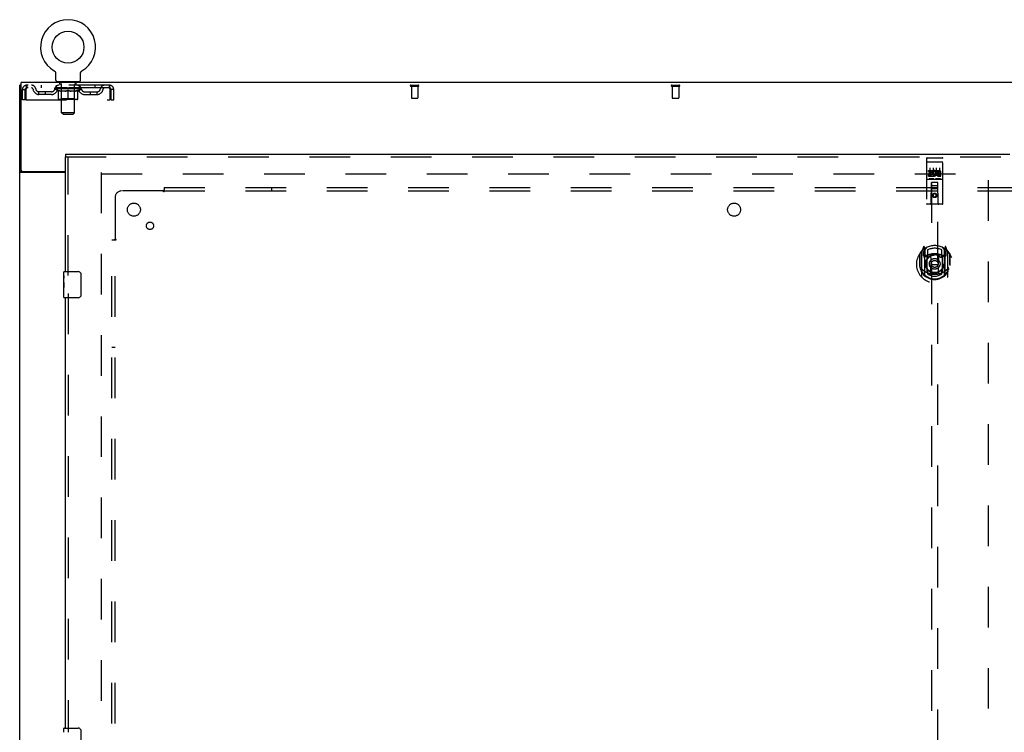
# Model space of a CAD drawing. Header units: inches. Extents: x 0 to 283, y 0 to 183.
# Tile 14 of 76: x 61 to 99, y 104 to 132. Entities that reach past the tile are written whole.
import ezdxf

# ---------------------------------------------------------------- set-up
doc = ezdxf.new("R2010")
doc.units = ezdxf.units.IN
doc.header["$LTSCALE"] = 15.583333
doc.header["$MEASUREMENT"] = 0
doc.linetypes.add('HIDDEN', pattern=[0.2, 0.1, -0.1])
doc.layers.get('0').update_dxf_attribs({"linetype": 'CONTINUOUS'})
for name, color, linetype in [('DEFAULT_2', 8, 'HIDDEN'), ('LEFTHAND_DOOR_ASSEMBLY', 7, 'CONTINUOUS'), ('SUBPANEL', 7, 'CONTINUOUS')]:
    doc.layers.add(name, color=color, linetype=linetype)

msp = doc.modelspace()

# ---------------------------------------------------------------- linework, layer by layer
at = {"color": 7, "linetype": 'Continuous'}
for p, q in [((62.543, 129.741), (62.543, 129.741)), ((62.543, 129.741), (62.546, 129.739)), ((62.546, 129.739), (62.549, 129.738)), ((62.549, 129.738), (62.551, 129.737)), ((62.551, 129.737), (62.554, 129.734)), ((62.554, 129.734), (62.558, 129.731)), ((62.558, 129.731), (62.561, 129.729)), ((62.561, 129.729), (62.564, 129.726)), ((62.564, 129.726), (62.567, 129.723)), ((62.567, 129.723), (62.57, 129.72)), ((62.57, 129.72), (62.573, 129.716)), ((62.573, 129.716), (62.576, 129.713)), ((62.576, 129.713), (62.579, 129.71)), ((62.579, 129.71), (62.581, 129.706)), ((62.581, 129.706), (62.584, 129.703)), ((62.584, 129.703), (62.586, 129.699)), ((62.586, 129.699), (62.588, 129.695)), ((62.588, 129.695), (62.591, 129.691)), ((62.591, 129.692), (62.593, 129.688)), ((62.592, 129.688), (62.594, 129.684)), ((62.594, 129.684), (62.596, 129.68)), ((62.596, 129.68), (62.598, 129.676)), ((62.598, 129.676), (62.599, 129.671)), ((62.605, 129.385), (62.605, 129.634)), ((63.555, 129.634), (63.555, 129.637)), ((63.555, 129.385), (63.555, 129.634)), ((63.559, 129.667), (63.561, 129.672)), ((63.561, 129.671), (63.562, 129.676)), ((63.562, 129.676), (63.564, 129.68)), ((63.564, 129.68), (63.565, 129.684)), ((63.565, 129.684), (63.567, 129.688)), ((63.567, 129.688), (63.569, 129.692)), ((63.569, 129.691), (63.571, 129.695)), ((63.571, 129.695), (63.573, 129.699)), ((63.573, 129.699), (63.576, 129.703)), ((63.576, 129.703), (63.578, 129.706)), ((63.578, 129.706), (63.581, 129.71)), ((63.581, 129.71), (63.583, 129.713)), ((63.583, 129.713), (63.586, 129.716)), ((63.586, 129.716), (63.589, 129.72)), ((63.589, 129.72), (63.592, 129.723)), ((63.592, 129.723), (63.595, 129.726)), ((63.595, 129.726), (63.599, 129.729)), ((63.599, 129.729), (63.602, 129.731)), ((63.602, 129.731), (63.605, 129.734)), ((63.605, 129.734), (63.609, 129.737)), ((63.609, 129.737), (63.61, 129.738)), ((63.609, 129.737), (63.61, 129.738)), ((63.61, 129.738), (63.613, 129.739)), ((63.613, 129.739), (63.616, 129.741)), ((63.616, 129.741), (63.616, 129.741)), ((61.278, 129.191), (61.226, 129.191)), ((62.642, 129.325), (62.642, 129.295)), ((63.517, 129.325), (62.642, 129.325)), ((63.517, 129.325), (63.517, 129.295)), ((61.33, 125.877), (61.226, 125.877))]:
    msp.add_line(p, q, dxfattribs=at)
at = {"color": 3, "linetype": 'Continuous'}
for p, q in [((61.226, 61.399), (61.226, 129.191)), ((61.278, 125.938), (61.278, 129.295)), ((138.924, 129.295), (61.278, 129.295)), ((62.976, 125.847), (61.266, 125.847)), ((61.338, 125.878), (62.976, 125.878))]:
    msp.add_line(p, q, dxfattribs=at)
at = {"color": 7, "linetype": 'Continuous'}
for points in [[(62.599, 129.672), (62.6, 129.667), (62.601, 129.663), (62.602, 129.659), (62.603, 129.655), (62.604, 129.65), (62.604, 129.646), (62.605, 129.642), (62.605, 129.637), (62.605, 129.634)], [(62.605, 129.642), (62.605, 129.637), (62.605, 129.634)], [(63.555, 129.637), (63.555, 129.642), (63.555, 129.646), (63.556, 129.65), (63.557, 129.655), (63.557, 129.659), (63.558, 129.663), (63.559, 129.667)], [(63.555, 129.637), (63.555, 129.642), (63.555, 129.646), (63.556, 129.65), (63.557, 129.655)], [(61.331, 125.873), (61.33, 125.874), (61.33, 125.876), (61.33, 125.877)], [(61.348, 125.847), (61.348, 125.848), (61.349, 125.849), (61.349, 125.851), (61.348, 125.852), (61.348, 125.854), (61.347, 125.855), (61.346, 125.857), (61.345, 125.859), (61.344, 125.86), (61.343, 125.861), (61.341, 125.863), (61.34, 125.864), (61.338, 125.865), (61.337, 125.866), (61.335, 125.868), (61.334, 125.869), (61.333, 125.87), (61.332, 125.872), (61.331, 125.873)]]:
    msp.add_lwpolyline(points, dxfattribs=at)
at = {"color": 3, "linetype": 'Continuous'}
for points in [[(61.246, 125.859), (61.243, 125.86), (61.24, 125.862), (61.237, 125.863), (61.235, 125.865), (61.233, 125.866), (61.231, 125.868), (61.229, 125.87), (61.228, 125.871), (61.227, 125.873), (61.226, 125.874), (61.226, 125.876), (61.226, 125.877)], [(61.266, 125.847), (61.265, 125.848), (61.263, 125.85), (61.26, 125.851), (61.258, 125.853), (61.255, 125.854), (61.252, 125.856), (61.246, 125.859)]]:
    msp.add_lwpolyline(points, dxfattribs=at)
at = {"color": 7, "linetype": 'Continuous'}
msp.add_circle((63.08, 130.649), 0.609, dxfattribs=at)
for centre, radius, start, end in [((63.08, 130.649), 1.054, 300.3993, 239.6007), ((62.665, 129.385), 0.06, 180, 270), ((63.495, 129.385), 0.06, 270, 360)]:
    msp.add_arc(centre, radius, start, end, dxfattribs=at)
at = {"color": 3, "linetype": 'Continuous'}
msp.add_arc((61.338, 125.938), 0.06, 180, 270, dxfattribs=at)
at = {"layer": 'DEFAULT_2', "color": 8, "linetype": 'HIDDEN'}
for p, q in [((62.549, 129.738), (62.551, 129.737)), ((61.497, 129.191), (61.497, 129.087)), ((64.663, 129.191), (61.497, 129.191)), ((64.663, 129.087), (61.497, 129.087)), ((62.049, 129.191), (62.049, 129.087)), ((62.574, 129.049), (62.574, 129.087)), ((62.701, 128.96), (62.574, 129.049)), ((63.586, 129.049), (62.574, 129.049)), ((62.581, 129.081), (62.581, 129.087)), ((62.588, 129.079), (62.588, 129.081)), ((62.588, 129.079), (63.571, 129.079)), ((62.595, 129.079), (62.595, 129.081)), ((62.596, 129.079), (62.596, 129.081)), ((62.604, 129.081), (62.604, 129.087)), ((62.617, 129.079), (62.617, 129.081)), ((62.619, 129.079), (62.619, 129.081)), ((62.641, 129.081), (62.641, 129.087)), ((62.642, 129.087), (62.642, 129.191)), ((62.653, 129.079), (62.653, 129.081)), ((62.655, 129.079), (62.655, 129.081)), ((62.818, 129.081), (62.657, 129.081)), ((62.692, 129.081), (62.692, 129.087)), ((62.693, 129.079), (62.693, 129.081)), ((62.694, 129.079), (62.694, 129.081)), ((62.696, 129.079), (62.696, 129.081)), ((62.702, 129.079), (62.702, 129.081)), ((62.702, 129.079), (62.702, 129.081)), ((62.705, 129.079), (62.705, 129.081)), ((62.707, 129.079), (62.707, 129.082)), ((62.711, 129.079), (62.711, 129.081)), ((62.722, 129.079), (62.722, 129.081)), ((62.735, 129.325), (62.735, 129.295)), ((62.737, 129.079), (62.737, 129.083)), ((62.737, 129.079), (62.737, 129.081)), ((62.753, 129.079), (62.753, 129.081)), ((62.754, 129.081), (62.754, 129.087)), ((62.762, 129.079), (62.762, 129.081)), ((62.765, 129.079), (62.765, 129.081)), ((62.77, 129.235), (62.77, 129.315)), ((62.773, 129.079), (62.773, 129.081)), ((62.839, 129.225), (62.78, 129.225)), ((62.782, 129.079), (62.782, 129.084)), ((62.794, 129.079), (62.794, 129.081)), ((62.797, 129.079), (62.797, 129.081)), ((62.818, 129.079), (62.818, 129.081)), ((62.872, 129.081), (62.822, 129.081)), ((62.827, 129.081), (62.827, 129.087)), ((62.83, 128.672), (62.83, 129.047)), ((62.831, 128.135), (62.831, 129.215)), ((62.832, 129.079), (62.832, 129.081)), ((62.836, 129.079), (62.836, 129.081)), ((62.841, 129.079), (62.841, 129.085)), ((62.844, 129.079), (62.844, 129.081)), ((62.853, 129.079), (62.853, 129.081)), ((62.872, 129.079), (62.872, 129.081)), ((62.932, 129.081), (62.885, 129.081)), ((62.901, 129.079), (62.901, 129.081)), ((62.907, 129.081), (62.907, 129.087)), ((62.91, 129.079), (62.91, 129.081)), ((62.912, 129.079), (62.912, 129.086)), ((62.914, 129.079), (62.914, 129.081)), ((62.92, 129.079), (62.92, 129.081)), ((62.932, 129.079), (62.932, 129.081)), ((62.996, 129.081), (62.953, 129.081)), ((62.963, 129.079), (62.963, 129.081)), ((62.988, 129.081), (63.08, 129.087)), ((62.992, 129.081), (62.992, 129.087)), ((62.992, 129.086), (62.992, 129.087)), ((62.992, 129.081), (62.992, 129.086)), ((62.992, 129.079), (62.992, 129.081)), ((62.995, 129.079), (62.995, 129.081)), ((62.996, 129.079), (62.996, 129.081)), ((62.997, 129.079), (62.997, 129.081)), ((63.063, 129.081), (63.025, 129.081)), ((63.029, 129.079), (63.029, 129.081)), ((63.063, 129.079), (63.063, 129.081)), ((63.078, 129.081), (63.078, 129.081)), ((63.078, 129.079), (63.078, 129.081)), ((63.078, 129.079), (63.078, 129.081)), ((63.08, 129.081), (63.08, 129.087)), ((63.082, 129.079), (63.082, 129.081)), ((63.082, 129.079), (63.082, 129.081)), ((63.082, 129.081), (63.082, 129.081)), ((63.083, 129.081), (63.135, 129.081)), ((63.096, 129.079), (63.096, 129.081)), ((63.109, 129.081), (63.109, 129.085)), ((63.109, 129.085), (63.171, 129.081)), ((63.126, 129.081), (63.126, 129.084)), ((63.131, 129.079), (63.131, 129.081)), ((63.163, 129.079), (63.163, 129.081)), ((63.163, 129.079), (63.163, 129.081)), ((63.163, 129.081), (63.207, 129.081)), ((63.164, 129.079), (63.164, 129.081)), ((63.167, 129.086), (63.168, 129.087)), ((63.167, 129.081), (63.167, 129.086)), ((63.167, 129.079), (63.167, 129.081)), ((63.168, 129.081), (63.168, 129.087)), ((63.196, 129.079), (63.196, 129.081)), ((63.228, 129.079), (63.228, 129.081)), ((63.228, 129.081), (63.275, 129.081)), ((63.24, 129.079), (63.24, 129.081)), ((63.246, 129.079), (63.246, 129.081)), ((63.248, 129.079), (63.248, 129.086)), ((63.25, 129.079), (63.25, 129.081)), ((63.253, 129.081), (63.253, 129.087)), ((63.259, 129.079), (63.259, 129.081)), ((63.288, 129.079), (63.288, 129.081)), ((63.288, 129.081), (63.337, 129.081)), ((63.307, 129.079), (63.307, 129.081)), ((63.316, 129.079), (63.316, 129.081)), ((63.319, 129.079), (63.319, 129.085)), ((63.38, 129.225), (63.321, 129.225)), ((63.324, 129.079), (63.324, 129.081)), ((63.327, 129.079), (63.327, 129.081)), ((63.329, 128.135), (63.329, 129.215)), ((63.33, 128.672), (63.33, 129.047)), ((63.333, 129.081), (63.333, 129.087)), ((63.341, 129.079), (63.341, 129.081)), ((63.341, 129.081), (63.502, 129.081)), ((63.363, 129.079), (63.363, 129.081)), ((63.365, 129.079), (63.365, 129.081)), ((63.378, 129.079), (63.378, 129.084)), ((63.387, 129.079), (63.387, 129.081)), ((63.39, 129.235), (63.39, 129.315)), ((63.394, 129.079), (63.394, 129.081)), ((63.397, 129.079), (63.397, 129.081)), ((63.405, 129.081), (63.405, 129.087)), ((63.406, 129.079), (63.406, 129.081)), ((63.423, 129.079), (63.423, 129.083)), ((63.423, 129.079), (63.423, 129.081)), ((63.425, 129.325), (63.425, 129.295)), ((63.437, 129.079), (63.437, 129.081)), ((63.449, 129.079), (63.449, 129.081)), ((63.452, 129.079), (63.452, 129.082)), ((63.455, 129.079), (63.455, 129.081)), ((63.458, 129.079), (63.458, 129.081)), ((63.458, 129.079), (63.458, 129.081)), ((63.459, 128.96), (63.586, 129.049)), ((63.463, 129.079), (63.463, 129.081)), ((63.466, 129.079), (63.466, 129.081)), ((63.466, 129.079), (63.466, 129.081)), ((63.468, 129.081), (63.468, 129.087)), ((63.504, 129.079), (63.504, 129.081)), ((63.507, 129.079), (63.507, 129.081)), ((63.517, 129.087), (63.517, 129.191)), ((63.518, 129.081), (63.518, 129.087)), ((63.541, 129.079), (63.541, 129.081)), ((63.542, 129.079), (63.542, 129.081)), ((63.555, 129.081), (63.555, 129.087)), ((63.564, 129.079), (63.564, 129.081)), ((63.564, 129.079), (63.564, 129.081)), ((63.571, 129.079), (63.571, 129.081)), ((63.578, 129.081), (63.578, 129.087)), ((63.586, 129.049), (63.586, 129.087)), ((64.111, 129.191), (64.111, 129.087)), ((64.663, 129.087), (64.663, 129.191)), ((64.696, 129.024), (64.691, 129.038)), ((76.216, 129.191), (76.5, 129.191)), ((76.216, 129.148), (76.5, 129.148)), ((76.234, 129.148), (76.234, 128.701)), ((76.482, 129.148), (76.482, 128.701)), ((86.216, 129.191), (86.5, 129.191)), ((86.216, 129.148), (86.5, 129.148)), ((86.234, 129.148), (86.234, 128.701)), ((86.482, 129.148), (86.482, 128.701)), ((61.33, 128.628), (61.33, 129.024)), ((61.33, 129.024), (61.434, 129.024)), ((61.434, 128.628), (61.434, 129.024)), ((61.464, 129.024), (61.464, 128.628)), ((61.965, 128.836), (61.965, 128.94)), ((62.448, 128.94), (61.965, 128.94)), ((62.448, 128.836), (61.965, 128.836)), ((62.215, 128.836), (62.215, 128.94)), ((62.701, 128.96), (62.709, 128.96)), ((62.709, 128.67), (62.709, 128.995)), ((62.83, 128.672), (62.798, 128.64)), ((62.967, 128.96), (62.823, 128.96)), ((63.33, 128.672), (62.83, 128.672)), ((63.08, 128.64), (63.08, 128.995)), ((63.336, 128.96), (63.193, 128.96)), ((63.33, 128.672), (63.362, 128.64)), ((63.45, 128.67), (63.45, 128.995)), ((63.45, 128.96), (63.459, 128.96)), ((63.711, 128.94), (64.194, 128.94)), ((63.711, 128.836), (64.194, 128.836)), ((63.944, 128.836), (63.944, 128.94)), ((64.194, 128.836), (64.194, 128.94)), ((64.696, 128.628), (64.696, 129.024)), ((64.726, 128.628), (64.726, 129.024)), ((64.83, 129.024), (64.726, 129.024)), ((64.83, 128.628), (64.83, 129.024)), ((76.244, 128.691), (76.472, 128.691)), ((86.244, 128.691), (86.472, 128.691)), ((61.434, 128.628), (61.33, 128.628)), ((61.464, 128.628), (64.696, 128.628)), ((63.421, 128.64), (62.739, 128.64)), ((64.726, 128.628), (64.83, 128.628)), ((62.891, 128.075), (62.831, 128.135)), ((63.329, 128.135), (62.831, 128.135)), ((62.891, 128.075), (63.269, 128.075)), ((63.269, 128.075), (63.329, 128.135)), ((64.351, 125.847), (64.351, 64.743)), ((64.365, 125.795), (98.455, 125.795)), ((98.351, 64.774), (98.351, 125.816))]:
    msp.add_line(p, q, dxfattribs=at)
for points in [[(61.497, 129.191), (61.494, 129.189), (61.492, 129.186), (61.49, 129.181), (61.487, 129.174), (61.485, 129.165), (61.483, 129.154), (61.48, 129.142), (61.478, 129.128), (61.476, 129.112), (61.473, 129.096), (61.471, 129.079), (61.468, 129.061), (61.466, 129.042), (61.464, 129.024)], [(61.497, 129.087), (61.494, 129.086), (61.492, 129.085), (61.49, 129.083), (61.487, 129.08), (61.485, 129.077), (61.483, 129.073), (61.48, 129.068), (61.478, 129.063), (61.476, 129.057), (61.473, 129.051), (61.471, 129.044), (61.468, 129.038), (61.464, 129.024)], [(64.696, 129.024), (64.693, 129.042), (64.691, 129.061), (64.689, 129.079), (64.686, 129.096), (64.684, 129.112), (64.682, 129.128), (64.679, 129.142), (64.677, 129.154), (64.675, 129.165), (64.672, 129.174), (64.67, 129.181), (64.667, 129.186), (64.665, 129.189), (64.663, 129.191)], [(64.691, 129.038), (64.689, 129.044), (64.686, 129.051), (64.684, 129.057), (64.682, 129.063), (64.679, 129.068), (64.677, 129.073), (64.675, 129.077), (64.672, 129.08), (64.67, 129.083), (64.667, 129.085), (64.665, 129.086), (64.663, 129.087)], [(62.709, 128.995), (62.73, 128.987), (62.75, 128.98), (62.77, 128.973), (62.79, 128.968), (62.81, 128.964), (62.829, 128.96)], [(62.823, 128.96), (62.804, 128.964), (62.786, 128.968), (62.767, 128.974), (62.748, 128.98), (62.729, 128.986), (62.709, 128.994)], [(62.959, 128.96), (62.979, 128.964), (62.999, 128.968), (63.019, 128.974), (63.039, 128.98), (63.059, 128.987), (63.08, 128.995)], [(63.08, 128.994), (63.06, 128.986), (63.041, 128.979), (63.022, 128.973), (63.004, 128.968), (62.985, 128.964), (62.967, 128.96)], [(63.08, 128.995), (63.101, 128.987), (63.121, 128.98), (63.141, 128.974), (63.161, 128.968), (63.181, 128.964), (63.2, 128.96)], [(63.193, 128.96), (63.174, 128.964), (63.155, 128.968), (63.137, 128.973), (63.118, 128.979), (63.099, 128.986), (63.08, 128.994)], [(63.33, 128.96), (63.35, 128.964), (63.37, 128.968), (63.39, 128.973), (63.41, 128.98), (63.43, 128.987), (63.45, 128.995)], [(63.45, 128.994), (63.431, 128.986), (63.411, 128.979), (63.392, 128.973), (63.374, 128.968), (63.355, 128.964), (63.336, 128.96)]]:
    msp.add_lwpolyline(points, dxfattribs=at)
for centre, radius, start, end in [((61.497, 129.024), 0.167, 90, 180), ((61.497, 129.024), 0.063, 90, 180), ((61.676, 129.024), 0.167, 8.0716, 90), ((61.677, 129.024), 0.0625, 7.9863, 90), ((61.965, 129.065), 0.125, 188.0716, 270), ((62.448, 129.065), 0.125, 270, 351.9284), ((62.737, 129.024), 0.167, 90, 171.9284), ((62.737, 129.024), 0.0625, 90, 172.0137), ((62.76, 129.315), 0.01, 0, 90), ((62.78, 129.235), 0.01, 180, 270), ((62.798, 129.047), 0.0318, 0, 90), ((62.821, 129.215), 0.01, 0, 90), ((63.339, 129.215), 0.01, 90, 180), ((63.362, 129.047), 0.0318, 90, 180), ((63.38, 129.235), 0.01, 270, 360), ((63.4, 129.315), 0.01, 90, 180), ((63.422, 129.024), 0.167, 8.0716, 90), ((63.423, 129.024), 0.0625, 7.9863, 90), ((63.711, 129.065), 0.125, 188.0716, 270), ((64.194, 129.065), 0.125, 270, 351.9284), ((64.483, 129.024), 0.167, 90, 171.9284), ((64.483, 129.024), 0.0625, 90, 172.0137), ((64.663, 129.024), 0.167, 0, 90), ((64.663, 129.024), 0.063, 0, 90), ((76.216, 129.169), 0.0215, 90, 270), ((76.5, 129.169), 0.0215, 270, 90), ((86.216, 129.169), 0.0215, 90, 270), ((86.5, 129.169), 0.0215, 270, 90), ((61.965, 129.065), 0.229, 187.9863, 270), ((62.448, 129.065), 0.229, 270, 352.0137), ((62.739, 128.67), 0.0296, 180, 270), ((63.421, 128.67), 0.0296, 270, 360), ((63.711, 129.065), 0.229, 187.9863, 270), ((64.194, 129.065), 0.229, 270, 352.0137), ((76.244, 128.701), 0.01, 180, 270), ((76.472, 128.701), 0.01, 270, 360), ((86.244, 128.701), 0.01, 180, 270), ((86.472, 128.701), 0.01, 270, 360)]:
    msp.add_arc(centre, radius, start, end, dxfattribs=at)
for centre, major_axis, ratio, start_param, end_param in [((63.08, 129.087), (0.506, 0.005), 0.05963, 2.96643, 3.140963), ((62.558, 129.077), (0.158, 0), 0.060556, 0.430652, 1.470503), ((63.08, 129.087), (0.506, 0), 0.060556, -3.141593, -2.96706), ((62.558, 129.072), (0.158, 0.002), 0.05963, 1.376596, 1.469874), ((63.08, 129.087), (0.506, 0.011), 0.05688, 2.791345, 2.965878), ((62.538, 129.077), (0.158, 0.002), 0.05963, 0.25549, 1.295341), ((62.593, 129.077), (0.158, -0.002), 0.05963, 0.605815, 1.645666), ((63.08, 129.087), (0.506, -0.005), 0.05963, -2.96643, -2.791898), ((62.593, 129.072), (0.158, 0), 0.060556, 1.551758, 1.645036), ((62.538, 129.072), (0.158, 0.003), 0.05688, 1.20151, 1.294789), ((62.594, 129.073), (0.131, 0.001), 0.05963, 1.065228, 1.614276), ((62.578, 129.073), (0.131, 0.003), 0.05688, 0.890143, 1.43919), ((62.625, 129.073), (0.131, 0), 0.060556, 1.240391, 1.789438), ((63.08, 129.087), (0.506, 0.015), 0.052395, 2.616403, 2.790936), ((62.535, 129.077), (0.158, 0.003), 0.05688, 0.080405, 1.120256), ((62.643, 129.077), (0.158, -0.003), 0.05688, 0.7809, 1.820751), ((63.08, 129.087), (0.506, -0.011), 0.05688, -2.791345, -2.616812), ((62.643, 129.072), (0.158, -0.002), 0.05963, 1.72692, 1.820198), ((62.535, 129.072), (0.158, 0.005), 0.052395, 1.026568, 1.119847), ((62.578, 129.073), (0.131, 0.004), 0.052395, 0.715201, 1.264248), ((62.669, 129.073), (0.131, -0.001), 0.05963, 1.415553, 1.9646), ((63.08, 129.087), (0.506, 0.02), 0.046319, 2.441654, 2.616187), ((62.706, 129.077), (0.158, -0.005), 0.052395, 0.955842, 1.995693), ((62.549, 129.077), (0.158, 0.005), 0.052395, -0.094537, 0.945314), ((63.08, 129.087), (0.506, -0.015), 0.052395, -2.616403, -2.44187), ((62.706, 129.072), (0.158, -0.003), 0.05688, 1.902006, 1.995284), ((62.549, 129.072), (0.158, 0.006), 0.046319, 0.851819, 0.945098), ((62.592, 129.073), (0.131, 0.005), 0.046319, 0.540452, 1.089499), ((62.726, 129.073), (0.131, -0.003), 0.05688, 1.590638, 2.139686), ((63.08, 129.087), (0.506, 0.024), 0.038841, 2.267123, 2.441656), ((62.781, 129.077), (0.158, -0.006), 0.046319, 1.130591, 2.170442), ((62.579, 129.077), (0.158, 0.006), 0.046319, -0.269286, 0.770565), ((63.08, 129.087), (0.506, -0.02), 0.046319, -2.441654, -2.267121), ((62.781, 129.072), (0.158, -0.005), 0.052395, 2.076947, 2.170226), ((62.579, 129.072), (0.158, 0.007), 0.038841, 0.677289, 0.770567), ((62.622, 129.073), (0.131, 0.006), 0.038841, 0.365921, 0.914969), ((62.793, 129.073), (0.131, -0.004), 0.052395, 1.76558, 2.314627), ((63.08, 129.087), (0.506, 0.027), 0.030195, 2.09281, 2.267343), ((62.865, 129.077), (0.158, -0.007), 0.038841, 1.305122, 2.344973), ((62.623, 129.077), (0.158, 0.007), 0.038841, -0.443817, 0.596034), ((63.08, 129.087), (0.506, -0.024), 0.038841, -2.267123, -2.092591), ((62.865, 129.072), (0.158, -0.006), 0.046319, 2.251696, 2.344975), ((62.623, 129.072), (0.158, 0.008), 0.030195, 0.502975, 0.596254), ((62.665, 129.073), (0.131, 0.007), 0.030195, 0.191608, 0.740655), ((62.87, 129.073), (0.131, -0.005), 0.046319, 1.940329, 2.489376), ((62.682, 129.077), (0.158, 0.008), 0.030195, -0.61813, 0.421721), ((63.08, 129.087), (0.506, 0.029), 0.020645, 1.918687, 2.09322), ((62.955, 129.077), (0.158, -0.008), 0.030195, 1.479435, 2.519286), ((63.08, 129.087), (0.506, -0.027), 0.030195, -2.09281, -1.918277), ((62.955, 129.072), (0.158, -0.007), 0.038841, 2.426227, 2.519505), ((62.682, 129.072), (0.158, 0.009), 0.020645, 0.328852, 0.422131), ((62.721, 129.073), (0.131, 0.007), 0.020645, 0.017485, 0.566532), ((62.952, 129.073), (0.131, -0.006), 0.038841, 2.11486, 2.663907), ((62.753, 129.077), (0.158, 0.009), 0.020645, -0.792253, 0.247598), ((63.08, 129.087), (0.506, 0.03), 0.010478, 1.744704, 1.919237), ((63.049, 129.077), (0.158, -0.009), 0.020645, 1.653558, 2.693409), ((63.08, 129.087), (0.506, -0.029), 0.020645, -1.918687, -1.744154), ((63.049, 129.072), (0.158, -0.008), 0.030195, 2.60054, 2.693819), ((62.753, 129.072), (0.158, 0.009), 0.010478, 0.154869, 0.248148), ((62.788, 129.073), (0.131, 0.008), 0.010478, 6.126688, 6.675735), ((63.039, 129.073), (0.131, -0.007), 0.030195, 2.289173, 2.83822), ((62.834, 129.077), (0.158, 0.009), 0.010478, -0.966236, -0.000846), ((63.144, 129.077), (0.158, -0.009), 0.010478, 1.827541, 2.867392), ((63.08, 129.087), (0.506, -0.03), 0.010478, -1.744704, -1.563007), ((63.144, 129.072), (0.158, -0.009), 0.020645, 2.774664, 2.867942), ((63.127, 129.073), (0.131, -0.007), 0.020645, 2.463296, 3.012344), ((63.015, 129.077), (0.158, 0.009), 0.010478, 0.274201, 1.314052), ((62.946, 129.073), (0.131, 0.008), 0.010478, -0.000483, 0.504314), ((62.922, 129.072), (0.158, 0.009), 0.010478, 0.099668, 0.192946), ((63.08, 129.087), (0.506, 0.03), 0.010478, -1.571421, -1.396888), ((63.213, 129.073), (0.131, -0.008), 0.010478, 2.637279, 3.14189), ((63.237, 129.072), (0.158, -0.009), 0.010478, 2.74231, 2.948646), ((63.11, 129.077), (0.158, 0.009), 0.020645, 0.448184, 1.488034), ((63.033, 129.073), (0.131, 0.007), 0.020645, 0.129249, 0.678296), ((63.015, 129.072), (0.158, 0.009), 0.020645, 0.273651, 0.366929), ((63.326, 129.077), (0.158, -0.009), 0.010478, -3.140747, -2.175357), ((63.08, 129.087), (0.506, 0.029), 0.020645, -1.397439, -1.222906), ((63.08, 129.087), (0.506, -0.03), 0.010478, 1.222355, 1.396888), ((63.204, 129.077), (0.158, 0.008), 0.030195, 0.622307, 1.662158), ((63.121, 129.073), (0.131, 0.007), 0.030195, 0.303372, 0.852419), ((63.371, 129.073), (0.131, -0.008), 0.010478, 2.749043, 3.29809), ((63.406, 129.077), (0.158, -0.009), 0.020645, 2.893995, 3.933846), ((63.11, 129.072), (0.158, 0.008), 0.030195, 0.447774, 0.541052), ((63.406, 129.072), (0.158, -0.009), 0.010478, 2.893445, 2.986723), ((63.08, 129.087), (0.506, 0.027), 0.030195, -1.223315, -1.048783), ((63.08, 129.087), (0.506, -0.029), 0.020645, 1.048373, 1.222906), ((63.295, 129.077), (0.158, 0.007), 0.038841, 0.79662, 1.836471), ((63.207, 129.073), (0.131, 0.006), 0.038841, 0.477686, 1.026733), ((63.438, 129.073), (0.131, -0.007), 0.020645, 2.57506, 3.124108), ((63.477, 129.077), (0.158, -0.008), 0.030195, 2.719872, 3.759723), ((63.378, 129.077), (0.158, 0.006), 0.046319, 0.971151, 2.011002), ((63.204, 129.072), (0.158, 0.007), 0.038841, 0.622087, 0.715366), ((63.477, 129.072), (0.158, -0.009), 0.020645, 2.719462, 2.812741), ((63.08, 129.087), (0.506, 0.024), 0.038841, -1.049002, -0.874469), ((63.08, 129.087), (0.506, -0.027), 0.030195, 0.87425, 1.048783), ((63.29, 129.073), (0.131, 0.005), 0.046319, 0.652216, 1.201263), ((63.453, 129.077), (0.158, 0.005), 0.052395, 1.1459, 2.185751), ((63.494, 129.073), (0.131, -0.007), 0.030195, 2.400937, 2.949985), ((63.536, 129.077), (0.158, -0.007), 0.038841, 2.545558, 3.585409), ((63.366, 129.073), (0.131, 0.004), 0.052395, 0.826965, 1.376012), ((63.295, 129.072), (0.158, 0.006), 0.046319, 0.796618, 0.889896), ((63.536, 129.072), (0.158, -0.008), 0.030195, 2.545339, 2.638617), ((63.516, 129.077), (0.158, 0.003), 0.05688, 1.320842, 2.360692), ((63.08, 129.087), (0.506, 0.02), 0.046319, -0.874471, -0.699939), ((63.08, 129.087), (0.506, -0.024), 0.038841, 0.699936, 0.874469), ((63.581, 129.077), (0.158, -0.006), 0.046319, 2.371028, 3.410879), ((63.538, 129.073), (0.131, -0.006), 0.038841, 2.226624, 2.775671), ((63.567, 129.077), (0.158, 0.002), 0.05963, 1.495927, 2.535778), ((63.434, 129.073), (0.131, 0.003), 0.05688, 1.001907, 1.550954), ((63.611, 129.077), (0.158, -0.005), 0.052395, 2.196279, 3.23613), ((63.567, 129.073), (0.131, -0.005), 0.046319, 2.052093, 2.601141), ((63.378, 129.072), (0.158, 0.005), 0.052395, 0.971367, 1.064645), ((63.602, 129.077), (0.158, 0), 0.060556, 1.671089, 2.71094), ((63.581, 129.072), (0.158, -0.007), 0.038841, 2.371026, 2.464304), ((63.624, 129.077), (0.158, -0.003), 0.05688, 2.021337, 3.061188), ((63.08, 129.087), (0.506, 0.015), 0.052395, -0.699723, -0.52519), ((63.08, 129.087), (0.506, -0.02), 0.046319, 0.525406, 0.699939), ((63.621, 129.077), (0.158, -0.002), 0.05963, 1.846251, 2.886102), ((63.491, 129.073), (0.131, 0.001), 0.05963, 1.176993, 1.72604), ((63.582, 129.073), (0.131, -0.004), 0.052395, 1.877344, 2.426392), ((63.535, 129.073), (0.131, 0), 0.060556, 1.352155, 1.901202), ((63.581, 129.073), (0.131, -0.003), 0.05688, 1.702402, 2.25145), ((63.566, 129.073), (0.131, -0.001), 0.05963, 1.527317, 2.076364), ((63.453, 129.072), (0.158, 0.003), 0.05688, 1.146309, 1.239587), ((63.611, 129.072), (0.158, -0.006), 0.046319, 2.196495, 2.289773), ((63.08, 129.087), (0.506, 0.011), 0.05688, -0.524781, -0.350248), ((63.08, 129.087), (0.506, -0.015), 0.052395, 0.350657, 0.52519), ((63.516, 129.072), (0.158, 0.002), 0.05963, 1.321394, 1.414673), ((63.624, 129.072), (0.158, -0.005), 0.052395, 2.021746, 2.115024), ((63.08, 129.087), (0.506, 0.005), 0.05963, -0.349695, -0.175162), ((63.08, 129.087), (0.506, -0.011), 0.05688, 0.175715, 0.350248), ((63.567, 129.072), (0.158, 0), 0.060556, 1.496556, 1.589835), ((63.621, 129.072), (0.158, -0.003), 0.05688, 1.846804, 1.940083), ((63.602, 129.072), (0.158, -0.002), 0.05963, 1.671719, 1.764997), ((63.08, 129.087), (0.506, 0), 0.060556, -0.174533, 0), ((63.08, 129.087), (0.506, -0.005), 0.05963, 0.000629, 0.175162)]:
    msp.add_ellipse(centre, major_axis=major_axis, ratio=ratio, start_param=start_param, end_param=end_param, dxfattribs=at)
at = {"layer": 'LEFTHAND_DOOR_ASSEMBLY', "color": 7, "linetype": 'Continuous'}
for p, q in [((62.976, 126.545), (62.976, 126.441)), ((62.916, 121.884), (62.916, 122.03)), ((62.916, 121.626), (62.916, 121.883)), ((62.931, 122.045), (63.471, 122.045)), ((63.571, 121.945), (63.571, 121.145)), ((62.921, 121.827), (62.916, 121.827)), ((62.916, 121.66), (62.923, 121.66)), ((62.916, 121.06), (62.916, 121.623)), ((62.917, 121.597), (62.916, 121.597)), ((62.923, 121.66), (62.923, 121.796)), ((62.916, 121.465), (62.922, 121.465)), ((62.916, 121.429), (62.923, 121.429)), ((62.916, 121.366), (62.923, 121.366)), ((62.916, 121.199), (62.923, 121.199)), ((62.923, 121.199), (62.923, 121.429)), ((63.471, 121.045), (62.931, 121.045)), ((62.916, 104.384), (62.916, 104.53)), ((62.931, 104.545), (63.471, 104.545)), ((63.571, 104.445), (63.571, 103.645))]:
    msp.add_line(p, q, dxfattribs=at)
at = {"layer": 'LEFTHAND_DOOR_ASSEMBLY', "color": 3, "linetype": 'Continuous'}
for p, q in [((62.976, 126.545), (99.163, 126.545)), ((62.976, 122.045), (62.976, 126.441)), ((62.976, 104.545), (62.976, 121.045))]:
    msp.add_line(p, q, dxfattribs=at)
at = {"layer": 'LEFTHAND_DOOR_ASSEMBLY', "color": 8, "linetype": 'HIDDEN'}
for p, q in [((62.976, 126.441), (99.163, 126.441)), ((63.08, 121.89), (63.08, 126.441)), ((96.006, 126.412), (96.571, 126.412)), ((95.976, 126.382), (95.976, 124.657)), ((95.992, 126.253), (95.992, 126.253)), ((95.993, 126.253), (95.992, 126.253)), ((95.994, 126.253), (95.993, 126.253)), ((95.995, 126.254), (95.994, 126.253)), ((95.995, 126.254), (95.995, 126.254)), ((95.996, 126.254), (95.995, 126.254)), ((95.997, 126.254), (95.996, 126.254)), ((95.998, 126.254), (95.997, 126.254)), ((95.999, 126.254), (95.998, 126.254)), ((96, 126.254), (95.999, 126.254)), ((96, 126.254), (96, 126.254)), ((96.001, 126.254), (96, 126.254)), ((96.002, 126.254), (96.001, 126.254)), ((96.003, 126.254), (96.002, 126.254)), ((96.004, 126.254), (96.003, 126.254)), ((96.005, 126.254), (96.004, 126.254)), ((96.005, 126.254), (96.005, 126.254)), ((96.005, 126.254), (96.571, 126.254)), ((96.101, 126.021), (96.101, 125.715)), ((96.226, 126.021), (96.226, 125.715)), ((96.351, 126.021), (96.351, 125.715)), ((96.476, 126.021), (96.476, 125.715)), ((96.571, 126.254), (96.572, 126.254)), ((96.572, 126.254), (96.572, 126.254)), ((96.572, 126.254), (96.573, 126.254)), ((96.573, 126.254), (96.574, 126.254)), ((96.574, 126.254), (96.575, 126.254)), ((96.575, 126.254), (96.576, 126.254)), ((96.576, 126.254), (96.577, 126.254)), ((96.577, 126.254), (96.577, 126.254)), ((96.577, 126.254), (96.578, 126.254)), ((96.578, 126.254), (96.579, 126.254)), ((96.579, 126.254), (96.58, 126.254)), ((96.58, 126.254), (96.581, 126.254)), ((96.581, 126.254), (96.581, 126.254)), ((96.581, 126.254), (96.582, 126.253)), ((96.582, 126.253), (96.583, 126.253)), ((96.583, 126.253), (96.584, 126.253)), ((96.601, 124.657), (96.601, 126.382)), ((96.056, 125.877), (96.056, 125.919)), ((96.056, 125.919), (96.213, 125.919)), ((96.056, 125.877), (96.17, 125.877)), ((96.056, 125.706), (96.056, 125.748)), ((96.056, 125.748), (96.17, 125.748)), ((96.056, 125.706), (96.213, 125.706)), ((96.078, 125.792), (96.078, 125.834)), ((96.078, 125.834), (96.17, 125.834)), ((96.078, 125.792), (96.17, 125.792)), ((96.17, 125.834), (96.17, 125.877)), ((96.17, 125.748), (96.17, 125.792)), ((96.213, 125.742), (96.213, 125.919)), ((96.213, 125.742), (96.226, 125.76)), ((96.213, 125.706), (96.213, 125.718)), ((96.216, 125.717), (96.213, 125.718)), ((96.237, 125.871), (96.22, 125.91)), ((96.369, 125.877), (96.369, 125.919)), ((96.369, 125.919), (96.461, 125.919)), ((96.369, 125.877), (96.461, 125.877)), ((96.429, 125.792), (96.475, 125.792)), ((96.433, 125.833), (96.461, 125.833)), ((96.433, 125.748), (96.525, 125.748)), ((96.433, 125.706), (96.525, 125.706)), ((96.525, 125.706), (96.525, 125.748)), ((96.006, 125.584), (96.571, 125.584)), ((96.249, 125.6), (96.077, 125.6)), ((96.158, 124.657), (96.162, 125.467)), ((96.163, 125.467), (96.162, 125.467)), ((96.163, 125.467), (96.163, 97.465)), ((96.413, 125.467), (96.163, 125.467)), ((96.203, 125.342), (96.373, 125.342)), ((96.499, 125.6), (96.327, 125.6)), ((96.413, 97.465), (96.413, 125.467)), ((96.415, 125.467), (96.413, 125.467)), ((96.418, 124.657), (96.415, 125.467)), ((96.416, 125.217), (96.161, 125.217)), ((96.288, 125.039), (96.226, 125.003)), ((96.226, 125.003), (96.226, 124.931)), ((96.226, 125.003), (96.236, 124.997)), ((96.226, 124.931), (96.236, 124.936)), ((96.226, 124.931), (96.288, 124.895)), ((96.288, 125.027), (96.236, 124.997)), ((96.236, 124.997), (96.236, 124.936)), ((96.236, 124.936), (96.288, 124.906)), ((96.288, 125.039), (96.288, 125.027)), ((96.351, 125.003), (96.288, 125.039)), ((96.341, 124.997), (96.288, 125.027)), ((96.288, 124.906), (96.341, 124.936)), ((96.288, 124.895), (96.351, 124.931)), ((96.288, 124.895), (96.288, 124.906)), ((96.351, 125.003), (96.341, 124.997)), ((96.341, 124.936), (96.341, 124.997)), ((96.351, 124.931), (96.341, 124.936)), ((96.351, 124.931), (96.351, 125.003)), ((96.571, 124.627), (96.006, 124.627)), ((95.706, 122.711), (95.706, 122.323)), ((95.713, 122.734), (95.713, 122.276)), ((95.788, 122.807), (95.788, 121.839)), ((95.863, 122.993), (95.793, 122.817)), ((95.846, 122.802), (95.846, 122.652)), ((95.913, 122.802), (95.846, 122.802)), ((95.846, 122.652), (95.906, 122.652)), ((95.854, 122.794), (95.884, 122.749)), ((95.884, 122.913), (95.884, 122.913)), ((95.884, 122.913), (95.884, 122.913)), ((95.885, 122.913), (95.884, 122.913)), ((95.906, 122.909), (95.892, 122.99)), ((95.906, 121.893), (95.906, 122.909)), ((95.913, 122.862), (95.983, 122.971)), ((95.913, 121.918), (95.913, 122.921)), ((95.916, 122.896), (95.916, 122.689)), ((96.006, 122.651), (95.933, 122.651)), ((95.936, 122.669), (96.002, 122.669)), ((96.006, 122.01), (96.006, 122.641)), ((96.013, 122.874), (96.013, 122.622)), ((96.125, 122.667), (96.156, 122.323)), ((96.451, 122.667), (96.421, 122.323)), ((96.563, 122.622), (96.563, 122.874)), ((96.643, 122.651), (96.571, 122.651)), ((96.571, 122.641), (96.571, 122.01)), ((96.575, 122.669), (96.641, 122.669)), ((96.593, 122.971), (96.663, 122.862)), ((96.661, 122.689), (96.661, 122.896)), ((96.663, 121.918), (96.663, 122.921)), ((96.731, 122.802), (96.663, 122.802)), ((96.685, 122.99), (96.671, 122.909)), ((96.671, 122.909), (96.671, 121.893)), ((96.671, 122.652), (96.731, 122.652)), ((96.692, 122.913), (96.688, 122.916)), ((96.693, 122.749), (96.722, 122.794)), ((96.784, 122.817), (96.714, 122.993)), ((96.731, 122.652), (96.731, 122.802)), ((96.788, 121.839), (96.788, 122.807)), ((96.863, 122.734), (96.863, 122.276)), ((96.871, 122.323), (96.871, 122.711)), ((95.706, 122.323), (95.721, 122.323)), ((95.713, 122.276), (95.713, 122.274)), ((96.126, 121.984), (96.156, 122.323)), ((96.156, 122.323), (96.421, 122.323)), ((96.451, 121.984), (96.421, 122.323)), ((96.871, 122.323), (96.856, 122.323)), ((96.863, 122.276), (96.863, 122.274)), ((96.013, 122.06), (96.013, 121.958)), ((96.563, 121.958), (96.563, 122.06)), ((63.08, 121.2), (63.08, 104.39))]:
    msp.add_line(p, q, dxfattribs=at)
for points in [[(95.992, 126.253), (95.991, 126.253), (95.991, 126.253), (95.991, 126.253), (95.99, 126.253), (95.99, 126.253), (95.989, 126.253), (95.989, 126.253), (95.989, 126.253), (95.988, 126.253), (95.988, 126.253), (95.988, 126.253), (95.987, 126.252), (95.987, 126.252), (95.987, 126.252), (95.986, 126.252), (95.986, 126.252), (95.986, 126.252), (95.985, 126.252), (95.985, 126.252), (95.985, 126.252), (95.985, 126.252), (95.984, 126.252), (95.984, 126.252), (95.984, 126.252), (95.983, 126.252), (95.983, 126.251), (95.983, 126.251), (95.983, 126.251), (95.982, 126.251), (95.982, 126.251), (95.982, 126.251), (95.982, 126.251), (95.981, 126.251), (95.981, 126.251), (95.981, 126.251), (95.981, 126.251), (95.98, 126.251), (95.98, 126.25), (95.98, 126.25), (95.98, 126.25), (95.98, 126.25), (95.979, 126.25), (95.979, 126.25), (95.979, 126.25), (95.979, 126.25), (95.979, 126.25), (95.978, 126.25), (95.978, 126.25), (95.978, 126.249), (95.978, 126.249), (95.978, 126.249), (95.978, 126.249), (95.977, 126.249), (95.977, 126.249), (95.977, 126.249), (95.977, 126.249), (95.977, 126.249), (95.977, 126.249), (95.977, 126.248), (95.977, 126.248), (95.977, 126.248), (95.976, 126.248), (95.976, 126.248), (95.976, 126.248), (95.976, 126.248), (95.976, 126.248), (95.976, 126.248), (95.976, 126.248), (95.976, 126.247), (95.976, 126.247), (95.976, 126.247), (95.976, 126.247), (95.976, 126.247), (95.976, 126.247), (95.976, 126.247), (95.976, 126.247), (95.976, 126.247)], [(96.584, 126.253), (96.585, 126.253), (96.585, 126.253), (96.585, 126.253), (96.586, 126.253), (96.586, 126.253), (96.586, 126.253), (96.587, 126.253), (96.587, 126.253), (96.587, 126.253), (96.588, 126.253), (96.588, 126.253), (96.588, 126.253), (96.589, 126.253), (96.589, 126.252), (96.589, 126.252), (96.59, 126.252), (96.59, 126.252), (96.59, 126.252), (96.591, 126.252), (96.591, 126.252), (96.591, 126.252), (96.592, 126.252), (96.592, 126.252), (96.592, 126.252), (96.593, 126.252), (96.593, 126.252), (96.593, 126.252), (96.593, 126.251), (96.594, 126.251), (96.594, 126.251), (96.594, 126.251), (96.594, 126.251), (96.595, 126.251), (96.595, 126.251), (96.595, 126.251), (96.595, 126.251), (96.596, 126.251), (96.596, 126.251), (96.596, 126.251), (96.596, 126.25), (96.597, 126.25), (96.597, 126.25), (96.597, 126.25), (96.597, 126.25), (96.597, 126.25), (96.598, 126.25), (96.598, 126.25), (96.598, 126.25), (96.598, 126.25), (96.598, 126.25), (96.598, 126.249), (96.599, 126.249), (96.599, 126.249), (96.599, 126.249), (96.599, 126.249), (96.599, 126.249), (96.599, 126.249), (96.599, 126.249), (96.6, 126.249), (96.6, 126.249), (96.6, 126.248), (96.6, 126.248), (96.6, 126.248), (96.6, 126.248), (96.6, 126.248), (96.6, 126.248), (96.6, 126.248), (96.6, 126.248), (96.6, 126.248), (96.601, 126.248), (96.601, 126.247), (96.601, 126.247), (96.601, 126.247), (96.601, 126.247), (96.601, 126.247), (96.601, 126.247), (96.601, 126.247), (96.601, 126.247), (96.601, 126.247)], [(96.077, 125.6), (96.077, 125.6), (96.077, 125.6), (96.077, 125.6), (96.077, 125.6), (96.076, 125.6), (96.076, 125.6), (96.076, 125.6), (96.076, 125.6), (96.076, 125.6), (96.075, 125.6), (96.075, 125.6), (96.075, 125.6), (96.075, 125.6), (96.075, 125.6), (96.075, 125.6), (96.074, 125.6), (96.074, 125.6), (96.074, 125.6), (96.074, 125.6), (96.074, 125.6), (96.074, 125.6), (96.073, 125.6), (96.073, 125.6), (96.073, 125.6), (96.073, 125.6), (96.073, 125.6), (96.073, 125.601), (96.073, 125.601), (96.073, 125.601), (96.072, 125.601), (96.072, 125.601), (96.072, 125.601), (96.072, 125.601), (96.072, 125.601), (96.072, 125.601), (96.072, 125.601), (96.072, 125.601), (96.072, 125.601), (96.071, 125.601), (96.071, 125.601), (96.071, 125.601), (96.071, 125.601), (96.071, 125.601), (96.071, 125.601), (96.071, 125.601), (96.071, 125.601)], [(96.256, 125.601), (96.256, 125.601), (96.256, 125.601), (96.256, 125.601), (96.255, 125.601), (96.255, 125.601), (96.255, 125.601), (96.255, 125.601), (96.255, 125.601), (96.255, 125.601), (96.255, 125.601), (96.255, 125.601), (96.255, 125.601), (96.254, 125.601), (96.254, 125.601), (96.254, 125.601), (96.254, 125.601), (96.254, 125.601), (96.254, 125.601), (96.254, 125.601), (96.254, 125.6), (96.253, 125.6), (96.253, 125.6), (96.253, 125.6), (96.253, 125.6), (96.253, 125.6), (96.253, 125.6), (96.253, 125.6), (96.252, 125.6), (96.252, 125.6), (96.252, 125.6), (96.252, 125.6), (96.252, 125.6), (96.252, 125.6), (96.252, 125.6), (96.251, 125.6), (96.251, 125.6), (96.251, 125.6), (96.251, 125.6), (96.251, 125.6), (96.25, 125.6), (96.25, 125.6), (96.25, 125.6), (96.25, 125.6), (96.25, 125.6), (96.249, 125.6)], [(96.327, 125.6), (96.327, 125.6), (96.327, 125.6), (96.327, 125.6), (96.327, 125.6), (96.326, 125.6), (96.326, 125.6), (96.326, 125.6), (96.326, 125.6), (96.326, 125.6), (96.325, 125.6), (96.325, 125.6), (96.325, 125.6), (96.325, 125.6), (96.325, 125.6), (96.325, 125.6), (96.324, 125.6), (96.324, 125.6), (96.324, 125.6), (96.324, 125.6), (96.324, 125.6), (96.324, 125.6), (96.323, 125.6), (96.323, 125.6), (96.323, 125.6), (96.323, 125.6), (96.323, 125.6), (96.323, 125.601), (96.323, 125.601), (96.323, 125.601), (96.322, 125.601), (96.322, 125.601), (96.322, 125.601), (96.322, 125.601), (96.322, 125.601), (96.322, 125.601), (96.322, 125.601), (96.322, 125.601), (96.322, 125.601), (96.321, 125.601), (96.321, 125.601), (96.321, 125.601), (96.321, 125.601), (96.321, 125.601), (96.321, 125.601), (96.321, 125.601), (96.321, 125.601)], [(96.506, 125.601), (96.506, 125.601), (96.506, 125.601), (96.506, 125.601), (96.505, 125.601), (96.505, 125.601), (96.505, 125.601), (96.505, 125.601), (96.505, 125.601), (96.505, 125.601), (96.505, 125.601), (96.505, 125.601), (96.505, 125.601), (96.504, 125.601), (96.504, 125.601), (96.504, 125.601), (96.504, 125.601), (96.504, 125.601), (96.504, 125.601), (96.504, 125.601), (96.504, 125.6), (96.504, 125.6), (96.503, 125.6), (96.503, 125.6), (96.503, 125.6), (96.503, 125.6), (96.503, 125.6), (96.503, 125.6), (96.502, 125.6), (96.502, 125.6), (96.502, 125.6), (96.502, 125.6), (96.502, 125.6), (96.502, 125.6), (96.502, 125.6), (96.501, 125.6), (96.501, 125.6), (96.501, 125.6), (96.501, 125.6), (96.501, 125.6), (96.5, 125.6), (96.5, 125.6), (96.5, 125.6), (96.5, 125.6), (96.5, 125.6), (96.499, 125.6)], [(95.756, 122.21), (95.759, 122.204), (95.762, 122.199), (95.765, 122.195), (95.768, 122.19), (95.771, 122.185), (95.773, 122.181), (95.776, 122.177), (95.779, 122.173), (95.781, 122.17), (95.784, 122.166), (95.786, 122.162), (95.788, 122.159), (95.791, 122.156), (95.793, 122.153), (95.795, 122.15), (95.798, 122.147), (95.8, 122.144), (95.802, 122.142), (95.804, 122.139), (95.806, 122.137), (95.808, 122.134), (95.81, 122.132), (95.812, 122.13), (95.814, 122.128), (95.816, 122.126), (95.818, 122.124), (95.819, 122.122), (95.821, 122.12), (95.823, 122.118), (95.824, 122.117), (95.826, 122.115), (95.828, 122.114), (95.829, 122.112), (95.831, 122.111), (95.832, 122.109), (95.834, 122.108)], [(96.476, 121.966), (96.471, 121.965), (96.465, 121.963), (96.46, 121.962), (96.455, 121.961), (96.449, 121.959), (96.444, 121.958), (96.438, 121.957), (96.433, 121.956), (96.427, 121.954), (96.422, 121.953), (96.416, 121.952), (96.411, 121.951), (96.405, 121.95), (96.4, 121.949), (96.394, 121.949), (96.389, 121.948), (96.383, 121.947), (96.378, 121.946), (96.372, 121.946), (96.366, 121.945), (96.361, 121.944), (96.355, 121.944), (96.35, 121.943), (96.344, 121.943), (96.339, 121.942), (96.333, 121.942), (96.327, 121.942), (96.322, 121.941), (96.316, 121.941), (96.311, 121.941), (96.305, 121.941), (96.299, 121.941), (96.294, 121.941), (96.288, 121.941), (96.283, 121.941), (96.277, 121.941), (96.271, 121.941), (96.266, 121.941), (96.26, 121.941), (96.255, 121.941), (96.249, 121.942), (96.244, 121.942), (96.238, 121.942), (96.232, 121.943), (96.227, 121.943), (96.221, 121.944), (96.216, 121.944), (96.21, 121.945), (96.205, 121.946), (96.199, 121.946), (96.193, 121.947), (96.188, 121.948), (96.182, 121.949), (96.177, 121.949), (96.171, 121.95), (96.166, 121.951), (96.16, 121.952), (96.155, 121.953), (96.149, 121.954), (96.144, 121.956), (96.138, 121.957), (96.133, 121.958), (96.127, 121.959), (96.122, 121.961), (96.117, 121.962), (96.111, 121.963), (96.106, 121.965), (96.1, 121.966)], [(96.743, 122.108), (96.744, 122.109), (96.746, 122.111), (96.747, 122.112), (96.749, 122.114), (96.75, 122.115), (96.752, 122.117), (96.754, 122.118), (96.755, 122.12), (96.757, 122.122), (96.759, 122.124), (96.761, 122.126), (96.763, 122.128), (96.765, 122.13), (96.767, 122.132), (96.769, 122.134), (96.771, 122.137), (96.773, 122.139), (96.775, 122.142), (96.777, 122.144), (96.779, 122.147), (96.781, 122.15), (96.783, 122.153), (96.786, 122.156), (96.788, 122.159), (96.79, 122.162), (96.793, 122.166), (96.795, 122.169), (96.798, 122.173), (96.801, 122.177), (96.803, 122.181), (96.806, 122.185), (96.809, 122.19), (96.812, 122.194), (96.815, 122.199), (96.818, 122.204), (96.821, 122.21)]]:
    msp.add_lwpolyline(points, dxfattribs=at)
at = {"layer": 'LEFTHAND_DOOR_ASSEMBLY', "color": 7, "linetype": 'Continuous'}
for points in [[(62.916, 121.884), (62.916, 121.88), (62.916, 121.876), (62.917, 121.87), (62.918, 121.857)], [(63.564, 121.981), (63.566, 121.975), (63.568, 121.969), (63.569, 121.963), (63.57, 121.957), (63.57, 121.951), (63.571, 121.945)], [(62.916, 121.626), (62.916, 121.618), (62.916, 121.609), (62.917, 121.599)], [(62.917, 121.599), (62.92, 121.565), (62.921, 121.553), (62.922, 121.541), (62.922, 121.528), (62.923, 121.515), (62.923, 121.503), (62.923, 121.49), (62.922, 121.477), (62.922, 121.464), (62.921, 121.452), (62.92, 121.44)], [(62.918, 121.857), (62.919, 121.849), (62.92, 121.841), (62.921, 121.833)], [(62.921, 121.833), (62.922, 121.824), (62.922, 121.815), (62.923, 121.805), (62.923, 121.796)], [(63.571, 121.145), (63.57, 121.138), (63.57, 121.132), (63.569, 121.126), (63.568, 121.12), (63.566, 121.114), (63.564, 121.108)], [(63.564, 104.481), (63.566, 104.475), (63.568, 104.469), (63.569, 104.463), (63.57, 104.457), (63.57, 104.451), (63.571, 104.445)]]:
    msp.add_lwpolyline(points, dxfattribs=at)
at = {"layer": 'LEFTHAND_DOOR_ASSEMBLY', "color": 8, "linetype": 'HIDDEN'}
for centre, radius in [((96.288, 124.967), 0.085), ((96.288, 124.967), 0.0845), ((96.288, 122.341), 0.35), ((96.288, 122.341), 0.335), ((96.288, 122.341), 0.205), ((96.288, 122.341), 0.133)]:
    msp.add_circle(centre, radius, dxfattribs=at)
for centre, radius, start, end in [((96.006, 126.382), 0.03, 90, 180), ((96.571, 126.382), 0.03, 0, 90), ((96.262, 125.813), 0.107, 244.2636, 113.4027), ((96.262, 125.813), 0.0639, 234.8895, 113.4026), ((96.433, 125.769), 0.0635, 90, 270), ((96.433, 125.77), 0.0219, 100.307, 270), ((96.461, 125.855), 0.0644, 282.2995, 90.0775), ((96.461, 125.855), 0.0219, 269.9011, 90), ((96.006, 125.554), 0.03, 90, 180), ((96.203, 125.427), 0.04, 90, 180), ((96.203, 125.382), 0.04, 180, 270), ((96.373, 125.427), 0.04, 0, 90), ((96.373, 125.382), 0.04, 270, 360), ((96.571, 125.554), 0.03, 0, 90), ((96.006, 124.657), 0.03, 180, 270), ((96.128, 124.657), 0.03, 270, 360), ((96.448, 124.657), 0.03, 180, 270), ((96.571, 124.657), 0.03, 270, 360), ((96.288, 122.341), 0.7, 35.2961, 144.7039), ((95.877, 122.987), 0.015, 10, 158.1959), ((96.7, 122.987), 0.015, 21.8041, 170), ((96.288, 122.323), 0.7, 125.5126, 54.4874), ((95.733, 122.734), 0.02, 144.7039, 180), ((95.803, 122.807), 0.015, 135.0748, 180), ((95.858, 122.797), 0.005, 90, 212.6792), ((96.288, 122.011), 0.7, 53.2319, 126.7681), ((95.893, 122.877), 0.02, 0, 125.5126), ((95.896, 122.896), 0.02, 0, 125.2543), ((95.725, 122.647), 0.188, 0, 32.6792), ((95.933, 122.921), 0.02, 121.4688, 179.9992), ((95.933, 122.671), 0.02, 180, 270), ((95.936, 122.689), 0.02, 180, 270), ((96.002, 122.689), 0.02, 270, 293.464), ((96.021, 122.641), 0.015, 112.9863, 180), ((96.288, 122.029), 0.7, 66.536, 113.464), ((96.288, 122.341), 0.6, 62.7204, 117.2796), ((96.288, 122.341), 0.343, 48.8739, 131.1261), ((96.105, 122.665), 0.02, 5.0796, 105.6131), ((96.471, 122.665), 0.02, 74.3869, 174.9204), ((96.556, 122.641), 0.015, 0, 67.0137), ((96.575, 122.689), 0.02, 246.536, 270), ((96.641, 122.689), 0.02, 270, 360), ((96.643, 122.671), 0.02, 270, 360), ((96.643, 122.921), 0.02, 0, 58.5295), ((96.681, 122.896), 0.02, 54.7457, 180), ((96.683, 122.877), 0.02, 54.4874, 180), ((96.851, 122.647), 0.188, 147.3208, 180), ((96.718, 122.797), 0.005, 327.3208, 90), ((96.773, 122.807), 0.015, 0, 44.9252), ((96.843, 122.734), 0.02, 0, 35.2961), ((96.288, 122.326), 0.583, 180.2464, 359.7536), ((95.733, 122.276), 0.02, 180, 187.6622), ((96.288, 122.351), 0.58, 187.6622, 352.3378), ((96.043, 122.622), 0.03, 180, 311.1261), ((96.533, 122.622), 0.03, 228.8739, 360), ((96.843, 122.276), 0.02, 352.3378, 360), ((96.288, 122.641), 0.7, 229.529, 310.471), ((95.921, 121.893), 0.015, 180, 229.6413), ((95.933, 121.918), 0.02, 180, 230.6594), ((96.021, 122.01), 0.015, 180, 247.0137), ((96.043, 122.06), 0.03, 48.8739, 180), ((96.288, 122.351), 0.48, 235.0461, 304.9539), ((96.288, 122.341), 0.343, 228.8739, 311.1261), ((96.106, 121.986), 0.02, 254.4248, 354.9204), ((96.471, 121.986), 0.02, 185.0796, 285.5752), ((96.533, 122.06), 0.03, 0, 131.1261), ((96.556, 122.01), 0.015, 292.9863, 360), ((96.643, 121.918), 0.02, 309.3378, 359.9984), ((96.656, 121.893), 0.015, 310.3587, 360), ((95.803, 121.839), 0.015, 180, 224.9252), ((96.773, 121.839), 0.015, 315.0748, 360)]:
    msp.add_arc(centre, radius, start, end, dxfattribs=at)
at = {"layer": 'LEFTHAND_DOOR_ASSEMBLY', "color": 7, "linetype": 'Continuous'}
for centre, radius, start, end in [((62.931, 122.03), 0.015, 90, 180), ((63.471, 121.945), 0.1, 21.1999, 90), ((62.931, 121.06), 0.015, 180, 270), ((63.471, 121.145), 0.1, 270, 338.7946), ((62.931, 104.53), 0.015, 90, 180), ((63.471, 104.445), 0.1, 21.1999, 90)]:
    msp.add_arc(centre, radius, start, end, dxfattribs=at)
msp.add_ellipse((63.179, 121.46), major_axis=(0.263, 0), ratio=0.432808, start_param=3.141593, end_param=3.321581, dxfattribs=at)
at = {"layer": 'SUBPANEL', "color": 8, "linetype": 'HIDDEN'}
for p, q in [((64.882, 124.888), (64.882, 123.299)), ((66.722, 125.138), (65.132, 125.138)), ((66.74, 125.157), (66.733, 125.15)), ((66.757, 125.263), (66.757, 125.177)), ((66.757, 125.263), (133.445, 125.263)), ((66.757, 125.097), (66.757, 125.177)), ((66.757, 125.138), (133.445, 125.138)), ((70.882, 125.138), (70.882, 125.263)), ((64.757, 67.326), (64.757, 123.263)), ((64.757, 123.263), (64.843, 123.263)), ((64.843, 123.263), (64.923, 123.263)), ((64.882, 67.326), (64.882, 123.263)), ((64.882, 119.138), (64.757, 119.138))]:
    msp.add_line(p, q, dxfattribs=at)
for points in [[(66.733, 125.15), (66.731, 125.148), (66.729, 125.146), (66.727, 125.144), (66.725, 125.142), (66.723, 125.14), (66.722, 125.138)], [(66.735, 125.119), (66.732, 125.124), (66.73, 125.126), (66.729, 125.128), (66.728, 125.131), (66.726, 125.133), (66.725, 125.135), (66.723, 125.137), (66.722, 125.138)], [(66.757, 125.097), (66.755, 125.098), (66.753, 125.099), (66.752, 125.1), (66.75, 125.101), (66.749, 125.102), (66.747, 125.103), (66.746, 125.104), (66.744, 125.106), (66.743, 125.107), (66.741, 125.109), (66.74, 125.111), (66.739, 125.113), (66.737, 125.115), (66.736, 125.117), (66.735, 125.119)], [(66.757, 125.177), (66.755, 125.174), (66.753, 125.172), (66.752, 125.17), (66.75, 125.168), (66.748, 125.166), (66.747, 125.164), (66.745, 125.162), (66.743, 125.16), (66.742, 125.159), (66.74, 125.157)], [(64.843, 123.263), (64.846, 123.265), (64.848, 123.267), (64.85, 123.269), (64.853, 123.27), (64.855, 123.272), (64.856, 123.274), (64.858, 123.275), (64.86, 123.277), (64.862, 123.279), (64.863, 123.28), (64.868, 123.286)], [(64.868, 123.286), (64.87, 123.288), (64.872, 123.29), (64.875, 123.292), (64.877, 123.294), (64.879, 123.295), (64.88, 123.297), (64.882, 123.299)], [(64.897, 123.288), (64.894, 123.29), (64.892, 123.291), (64.89, 123.293), (64.888, 123.294), (64.886, 123.296), (64.884, 123.297), (64.882, 123.299)], [(64.923, 123.263), (64.922, 123.265), (64.921, 123.267), (64.921, 123.268), (64.92, 123.27), (64.919, 123.272), (64.917, 123.273), (64.916, 123.275), (64.915, 123.276), (64.913, 123.278), (64.911, 123.279), (64.909, 123.28), (64.908, 123.282), (64.906, 123.283), (64.904, 123.284), (64.901, 123.286), (64.897, 123.288)]]:
    msp.add_lwpolyline(points, dxfattribs=at)
for centre, radius in [((65.601, 124.42), 0.25), ((88.601, 124.42), 0.25), ((66.219, 123.801), 0.141)]:
    msp.add_circle(centre, radius, dxfattribs=at)
msp.add_arc((65.132, 124.888), 0.25, 90, 180, dxfattribs=at)

doc.saveas('drawing.dxf')
